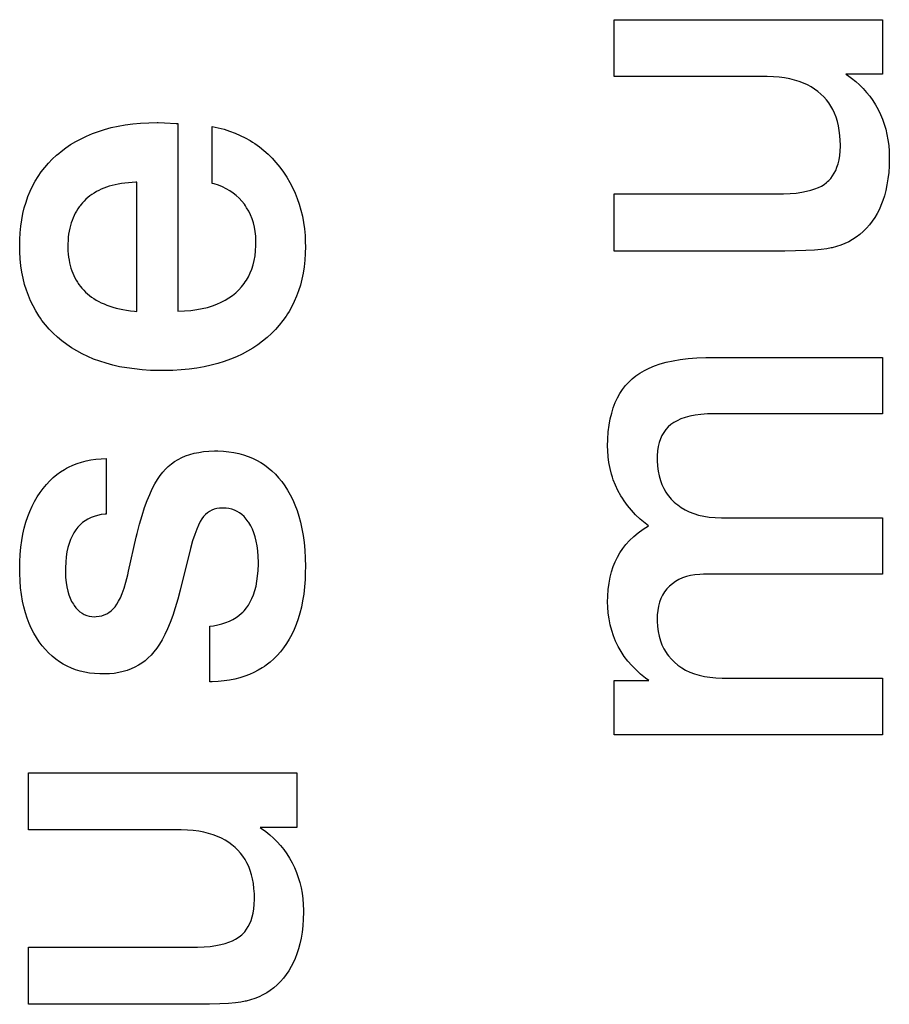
# Paper-space layout '170608_CRESCAD_1' of a CAD drawing. Header units: inches. Extents: x 0 to 17, y 0 to 11.
# Tile 91 of 139: x 15.0352 to 15.1301, y 6.4408 to 6.5482. Entities that reach past the tile are written whole.
import ezdxf

# ---------------------------------------------------------------- set-up
doc = ezdxf.new("R2010")
doc.units = ezdxf.units.IN
doc.header["$LTSCALE"] = 0.935
doc.header["$MEASUREMENT"] = 0
doc.linetypes.add('HIDDEN', pattern=[0.2, 0.1, -0.1])
doc.layers.add('DEFAULT_2', color=7, linetype='HIDDEN')

psp = doc.layouts.new('170608_CRESCAD_1')

# ---------------------------------------------------------------- linework, layer by layer
at = {"layer": 'DEFAULT_2', "color": 7, "linetype": 'CONTINUOUS'}
for p, q in [((15.10011, 6.54204), (15.10011, 6.54824)), ((15.10011, 6.54824), (15.12938, 6.54824)), ((15.12938, 6.54824), (15.12938, 6.54228)), ((15.11654, 6.54204), (15.10011, 6.54204)), ((15.11678, 6.54204), (15.11654, 6.54204)), ((15.11746, 6.54201), (15.11678, 6.54204)), ((15.11809, 6.54196), (15.11746, 6.54201)), ((15.11869, 6.54188), (15.11809, 6.54196)), ((15.11925, 6.54177), (15.11869, 6.54188)), ((15.11977, 6.54164), (15.11925, 6.54177)), ((15.12027, 6.54149), (15.11977, 6.54164)), ((15.12538, 6.54228), (15.12553, 6.54219)), ((15.12938, 6.54228), (15.12538, 6.54228)), ((15.12553, 6.54219), (15.126, 6.54185)), ((15.126, 6.54185), (15.12644, 6.5415)), ((15.12073, 6.54132), (15.12027, 6.54149)), ((15.12117, 6.54112), (15.12073, 6.54132)), ((15.12157, 6.5409), (15.12117, 6.54112)), ((15.12195, 6.54066), (15.12157, 6.5409)), ((15.12231, 6.5404), (15.12195, 6.54066)), ((15.12644, 6.5415), (15.12686, 6.54112)), ((15.12686, 6.54112), (15.12725, 6.54073)), ((15.12725, 6.54073), (15.12762, 6.54031)), ((15.12265, 6.54012), (15.12231, 6.5404)), ((15.12295, 6.53982), (15.12265, 6.54012)), ((15.12324, 6.5395), (15.12295, 6.53982)), ((15.1235, 6.53916), (15.12324, 6.5395)), ((15.12762, 6.54031), (15.12797, 6.53988)), ((15.12797, 6.53988), (15.1283, 6.53942)), ((15.12374, 6.53881), (15.1235, 6.53916)), ((15.12395, 6.53843), (15.12374, 6.53881)), ((15.12414, 6.53803), (15.12395, 6.53843)), ((15.1283, 6.53942), (15.1286, 6.53894)), ((15.1286, 6.53894), (15.12888, 6.53844)), ((15.12888, 6.53844), (15.12913, 6.53791)), ((15.1243, 6.5376), (15.12414, 6.53803)), ((15.12444, 6.53715), (15.1243, 6.5376)), ((15.12913, 6.53791), (15.12935, 6.53738)), ((15.12935, 6.53738), (15.12955, 6.53683)), ((15.04383, 6.53605), (15.04451, 6.53627)), ((15.04451, 6.53627), (15.04523, 6.53646)), ((15.04523, 6.53646), (15.04598, 6.53662)), ((15.04598, 6.53662), (15.04676, 6.53676)), ((15.04676, 6.53676), (15.04757, 6.53687)), ((15.04757, 6.53687), (15.04843, 6.53695)), ((15.04843, 6.53695), (15.04932, 6.537)), ((15.04932, 6.537), (15.05025, 6.53702)), ((15.05025, 6.53702), (15.05035, 6.53702)), ((15.05035, 6.53702), (15.05105, 6.537)), ((15.05105, 6.537), (15.05231, 6.53693)), ((15.05231, 6.53693), (15.05232, 6.53693)), ((15.05232, 6.53693), (15.05236, 6.53693)), ((15.05236, 6.53693), (15.05251, 6.53691)), ((15.05251, 6.53691), (15.05251, 6.51644)), ((15.05624, 6.53038), (15.05624, 6.53658)), ((15.05624, 6.53658), (15.0569, 6.53644)), ((15.0569, 6.53644), (15.05753, 6.53628)), ((15.05753, 6.53628), (15.05814, 6.53609)), ((15.12456, 6.53667), (15.12444, 6.53715)), ((15.12465, 6.53616), (15.12456, 6.53667)), ((15.12955, 6.53683), (15.12972, 6.53628)), ((15.12972, 6.53628), (15.12985, 6.53571)), ((15.04135, 6.53495), (15.04193, 6.53526)), ((15.04193, 6.53526), (15.04254, 6.53555)), ((15.04254, 6.53555), (15.04317, 6.53581)), ((15.04317, 6.53581), (15.04383, 6.53605)), ((15.05814, 6.53609), (15.05873, 6.53587)), ((15.05873, 6.53587), (15.0593, 6.53562)), ((15.0593, 6.53562), (15.05985, 6.53535)), ((15.05985, 6.53535), (15.06038, 6.53505)), ((15.12472, 6.53562), (15.12465, 6.53616)), ((15.12476, 6.53505), (15.12472, 6.53562)), ((15.12985, 6.53571), (15.12996, 6.53512)), ((15.03976, 6.53386), (15.04027, 6.53425)), ((15.04027, 6.53425), (15.0408, 6.53461)), ((15.0408, 6.53461), (15.04135, 6.53495)), ((15.06038, 6.53505), (15.06064, 6.53489)), ((15.06064, 6.53489), (15.06089, 6.53472)), ((15.06089, 6.53472), (15.06139, 6.53436)), ((15.06139, 6.53436), (15.06187, 6.53398)), ((15.12474, 6.53391), (15.12477, 6.53445)), ((15.12477, 6.53458), (15.12476, 6.53505)), ((15.12477, 6.53445), (15.12477, 6.53458)), ((15.12996, 6.53512), (15.13004, 6.53452)), ((15.13004, 6.53452), (15.13009, 6.53391)), ((15.03837, 6.53258), (15.0388, 6.53302)), ((15.0388, 6.53302), (15.03927, 6.53345)), ((15.03927, 6.53345), (15.03951, 6.53366)), ((15.03951, 6.53366), (15.03976, 6.53386)), ((15.06187, 6.53398), (15.06233, 6.53356)), ((15.06233, 6.53356), (15.06277, 6.53312)), ((15.06277, 6.53312), (15.0632, 6.53265)), ((15.12462, 6.53295), (15.1247, 6.53341)), ((15.1247, 6.53341), (15.12474, 6.53391)), ((15.13009, 6.53391), (15.13011, 6.53328)), ((15.13011, 6.53304), (15.13009, 6.53228)), ((15.13011, 6.53328), (15.13011, 6.53304)), ((15.0376, 6.53163), (15.03797, 6.53211)), ((15.03797, 6.53211), (15.03837, 6.53258)), ((15.0632, 6.53265), (15.06361, 6.53214)), ((15.06361, 6.53214), (15.06401, 6.5316)), ((15.12426, 6.5318), (15.1244, 6.53215)), ((15.1244, 6.53215), (15.12452, 6.53253)), ((15.12452, 6.53253), (15.12462, 6.53295)), ((15.13009, 6.53228), (15.13004, 6.53156)), ((15.03693, 6.53062), (15.03725, 6.53113)), ((15.03725, 6.53113), (15.0376, 6.53163)), ((15.06401, 6.5316), (15.06437, 6.53106)), ((15.06437, 6.53106), (15.0647, 6.53049)), ((15.1235, 6.53068), (15.12372, 6.53093)), ((15.12372, 6.53093), (15.12392, 6.53119)), ((15.12392, 6.53119), (15.1241, 6.53148)), ((15.1241, 6.53148), (15.12426, 6.5318)), ((15.12996, 6.53088), (15.12985, 6.53023)), ((15.13004, 6.53156), (15.12996, 6.53088)), ((15.03637, 6.52953), (15.03664, 6.53008)), ((15.03664, 6.53008), (15.03693, 6.53062)), ((15.04441, 6.52986), (15.04413, 6.52975)), ((15.0447, 6.52997), (15.04441, 6.52986)), ((15.045, 6.53007), (15.0447, 6.52997)), ((15.04532, 6.53016), (15.045, 6.53007)), ((15.04564, 6.53024), (15.04532, 6.53016)), ((15.04598, 6.53031), (15.04564, 6.53024)), ((15.04634, 6.53037), (15.04598, 6.53031)), ((15.04671, 6.53042), (15.04634, 6.53037)), ((15.0471, 6.53046), (15.04671, 6.53042)), ((15.0475, 6.53048), (15.0471, 6.53046)), ((15.04792, 6.5305), (15.0475, 6.53048)), ((15.04801, 6.5305), (15.04792, 6.5305)), ((15.04801, 6.51641), (15.04801, 6.5305)), ((15.05646, 6.53032), (15.05624, 6.53038)), ((15.05692, 6.53017), (15.05646, 6.53032)), ((15.05736, 6.53), (15.05692, 6.53017)), ((15.05777, 6.5298), (15.05736, 6.53)), ((15.05816, 6.52958), (15.05777, 6.5298)), ((15.0647, 6.53049), (15.065, 6.52992)), ((15.065, 6.52992), (15.06528, 6.52933)), ((15.12199, 6.52977), (15.12237, 6.52993)), ((15.12237, 6.52993), (15.1227, 6.53009)), ((15.1227, 6.53009), (15.123, 6.53027)), ((15.123, 6.53027), (15.12326, 6.53047)), ((15.12326, 6.53047), (15.12338, 6.53057)), ((15.12338, 6.53057), (15.1235, 6.53068)), ((15.12985, 6.53023), (15.12973, 6.52962)), ((15.03593, 6.52835), (15.03614, 6.52895)), ((15.03614, 6.52895), (15.03637, 6.52953)), ((15.04268, 6.52884), (15.04247, 6.52865)), ((15.0429, 6.52901), (15.04268, 6.52884)), ((15.04312, 6.52918), (15.0429, 6.52901)), ((15.04336, 6.52933), (15.04312, 6.52918)), ((15.04361, 6.52948), (15.04336, 6.52933)), ((15.04386, 6.52962), (15.04361, 6.52948)), ((15.04413, 6.52975), (15.04386, 6.52962)), ((15.05852, 6.52933), (15.05816, 6.52958)), ((15.05886, 6.52906), (15.05852, 6.52933)), ((15.05918, 6.52877), (15.05886, 6.52906)), ((15.05948, 6.52845), (15.05918, 6.52877)), ((15.06528, 6.52933), (15.06552, 6.52872)), ((15.10011, 6.523), (15.10011, 6.52923)), ((15.10011, 6.52923), (15.11799, 6.52923)), ((15.11799, 6.52923), (15.11855, 6.52924)), ((15.11855, 6.52924), (15.11929, 6.52927)), ((15.11929, 6.52927), (15.11995, 6.52933)), ((15.11995, 6.52933), (15.12055, 6.52941)), ((15.12055, 6.52941), (15.12109, 6.52952)), ((15.12109, 6.52952), (15.12156, 6.52964)), ((15.12156, 6.52964), (15.12199, 6.52977)), ((15.12957, 6.52904), (15.1294, 6.5285)), ((15.12973, 6.52962), (15.12957, 6.52904)), ((15.03559, 6.52709), (15.03574, 6.52773)), ((15.03574, 6.52773), (15.03593, 6.52835)), ((15.04174, 6.52783), (15.04158, 6.5276)), ((15.04182, 6.52794), (15.04174, 6.52783)), ((15.0419, 6.52805), (15.04182, 6.52794)), ((15.04208, 6.52825), (15.0419, 6.52805)), ((15.04227, 6.52846), (15.04208, 6.52825)), ((15.04247, 6.52865), (15.04227, 6.52846)), ((15.05975, 6.5281), (15.05948, 6.52845)), ((15.05988, 6.52792), (15.05975, 6.5281)), ((15.06, 6.52773), (15.05988, 6.52792)), ((15.06023, 6.52735), (15.06, 6.52773)), ((15.06552, 6.52872), (15.06574, 6.5281)), ((15.06574, 6.5281), (15.06592, 6.52746)), ((15.1292, 6.52798), (15.12902, 6.52758)), ((15.1294, 6.5285), (15.1292, 6.52798)), ((15.03546, 6.52642), (15.03559, 6.52709)), ((15.04106, 6.52662), (15.04095, 6.52635)), ((15.04117, 6.52688), (15.04106, 6.52662)), ((15.0413, 6.52713), (15.04117, 6.52688)), ((15.04143, 6.52737), (15.0413, 6.52713)), ((15.04158, 6.5276), (15.04143, 6.52737)), ((15.06042, 6.52695), (15.06023, 6.52735)), ((15.06059, 6.52652), (15.06042, 6.52695)), ((15.06592, 6.52746), (15.06608, 6.5268)), ((15.06608, 6.5268), (15.0662, 6.52612)), ((15.12852, 6.52667), (15.12823, 6.52625)), ((15.12878, 6.52711), (15.12852, 6.52667)), ((15.12902, 6.52758), (15.12878, 6.52711)), ((15.03529, 6.525), (15.03536, 6.52572)), ((15.03536, 6.52572), (15.03546, 6.52642)), ((15.04077, 6.52578), (15.0407, 6.52548)), ((15.04086, 6.52607), (15.04077, 6.52578)), ((15.04095, 6.52635), (15.04086, 6.52607)), ((15.06073, 6.52608), (15.06059, 6.52652)), ((15.06084, 6.52561), (15.06073, 6.52608)), ((15.06093, 6.52512), (15.06084, 6.52561)), ((15.0662, 6.52612), (15.0663, 6.52542)), ((15.12793, 6.52585), (15.12761, 6.52548)), ((15.12823, 6.52625), (15.12793, 6.52585)), ((15.03525, 6.52425), (15.03529, 6.525)), ((15.04054, 6.52451), (15.04052, 6.52416)), ((15.04058, 6.52484), (15.04054, 6.52451)), ((15.04064, 6.52517), (15.04058, 6.52484)), ((15.0407, 6.52548), (15.04064, 6.52517)), ((15.06099, 6.52461), (15.06093, 6.52512)), ((15.06101, 6.52406), (15.06099, 6.52461)), ((15.0663, 6.52542), (15.06637, 6.5247)), ((15.06637, 6.5247), (15.0664, 6.52396)), ((15.1265, 6.5245), (15.12611, 6.52425)), ((15.12689, 6.52481), (15.1265, 6.5245)), ((15.12726, 6.52513), (15.12689, 6.52481)), ((15.12761, 6.52548), (15.12726, 6.52513)), ((15.03524, 6.52367), (15.03525, 6.52425)), ((15.03526, 6.5229), (15.03524, 6.52367)), ((15.04052, 6.52416), (15.0405, 6.5238)), ((15.0405, 6.5238), (15.0405, 6.52351)), ((15.0405, 6.52351), (15.0405, 6.52336)), ((15.0405, 6.52336), (15.04051, 6.52301)), ((15.06098, 6.52302), (15.06101, 6.52359)), ((15.06101, 6.52389), (15.06101, 6.52406)), ((15.06101, 6.52359), (15.06101, 6.52389)), ((15.06641, 6.5235), (15.06639, 6.52273)), ((15.0664, 6.52396), (15.06641, 6.52351)), ((15.06641, 6.52351), (15.06641, 6.5235)), ((15.12386, 6.52337), (15.12378, 6.52335)), ((15.12435, 6.52349), (15.12386, 6.52337)), ((15.12482, 6.52364), (15.12435, 6.52349)), ((15.12527, 6.52382), (15.12482, 6.52364)), ((15.1257, 6.52402), (15.12527, 6.52382)), ((15.12611, 6.52425), (15.1257, 6.52402)), ((15.0353, 6.52214), (15.03526, 6.5229)), ((15.04051, 6.52301), (15.04053, 6.52267)), ((15.04053, 6.52267), (15.04057, 6.52234)), ((15.04057, 6.52234), (15.04062, 6.52202)), ((15.06083, 6.52198), (15.06092, 6.52248)), ((15.06092, 6.52248), (15.06098, 6.52302)), ((15.06639, 6.52273), (15.06634, 6.52199)), ((15.11872, 6.523), (15.10011, 6.523)), ((15.11986, 6.52301), (15.11872, 6.523)), ((15.121, 6.52305), (15.11986, 6.52301)), ((15.12193, 6.5231), (15.121, 6.52305)), ((15.12269, 6.52317), (15.12193, 6.5231)), ((15.1233, 6.52326), (15.12269, 6.52317)), ((15.12378, 6.52335), (15.1233, 6.52326)), ((15.03538, 6.5214), (15.0353, 6.52214)), ((15.03549, 6.5207), (15.03538, 6.5214)), ((15.04062, 6.52202), (15.04067, 6.52171)), ((15.04067, 6.52171), (15.04074, 6.52141)), ((15.04074, 6.52141), (15.04083, 6.52113)), ((15.06056, 6.52104), (15.06071, 6.5215)), ((15.06071, 6.5215), (15.06083, 6.52198)), ((15.06627, 6.52127), (15.06616, 6.52058)), ((15.06634, 6.52199), (15.06627, 6.52127)), ((15.03562, 6.52003), (15.03549, 6.5207)), ((15.04083, 6.52113), (15.04092, 6.52085)), ((15.04092, 6.52085), (15.04102, 6.52058)), ((15.04102, 6.52058), (15.04113, 6.52032)), ((15.04113, 6.52032), (15.04126, 6.52007)), ((15.05997, 6.51981), (15.0602, 6.5202)), ((15.0602, 6.5202), (15.06039, 6.52061)), ((15.06039, 6.52061), (15.06056, 6.52104)), ((15.06616, 6.52058), (15.06602, 6.51992)), ((15.03578, 6.51937), (15.03562, 6.52003)), ((15.03597, 6.51875), (15.03578, 6.51937)), ((15.04126, 6.52007), (15.04139, 6.51983)), ((15.04139, 6.51983), (15.04153, 6.5196)), ((15.04153, 6.5196), (15.04161, 6.51948)), ((15.04161, 6.51948), (15.04169, 6.51937)), ((15.04169, 6.51937), (15.04186, 6.51915)), ((15.04186, 6.51915), (15.04203, 6.51894)), ((15.05914, 6.51876), (15.05945, 6.5191)), ((15.05945, 6.5191), (15.05972, 6.51945)), ((15.05972, 6.51945), (15.05985, 6.51963)), ((15.05985, 6.51963), (15.05997, 6.51981)), ((15.06586, 6.51928), (15.06567, 6.51867)), ((15.06602, 6.51992), (15.06586, 6.51928)), ((15.03619, 6.51815), (15.03597, 6.51875)), ((15.03643, 6.51757), (15.03619, 6.51815)), ((15.04203, 6.51894), (15.04222, 6.51873)), ((15.04222, 6.51873), (15.04242, 6.51853)), ((15.04242, 6.51853), (15.04264, 6.51834)), ((15.04264, 6.51834), (15.04286, 6.51816)), ((15.04286, 6.51816), (15.04309, 6.51798)), ((15.05807, 6.51789), (15.05845, 6.51816)), ((15.05845, 6.51816), (15.05881, 6.51845)), ((15.05881, 6.51845), (15.05914, 6.51876)), ((15.06545, 6.51808), (15.0652, 6.5175)), ((15.06567, 6.51867), (15.06545, 6.51808)), ((15.0367, 6.51701), (15.03643, 6.51757)), ((15.037, 6.51647), (15.0367, 6.51701)), ((15.04309, 6.51798), (15.04334, 6.51782)), ((15.04334, 6.51782), (15.04359, 6.51766)), ((15.04359, 6.51766), (15.04386, 6.51751)), ((15.04386, 6.51751), (15.04414, 6.51737)), ((15.04414, 6.51737), (15.04444, 6.51723)), ((15.04444, 6.51723), (15.04474, 6.51711)), ((15.04474, 6.51711), (15.04506, 6.51699)), ((15.04506, 6.51699), (15.0454, 6.51688)), ((15.05573, 6.51686), (15.05626, 6.51702)), ((15.05626, 6.51702), (15.05676, 6.5172)), ((15.05676, 6.5172), (15.05723, 6.51741)), ((15.05723, 6.51741), (15.05766, 6.51764)), ((15.05766, 6.51764), (15.05807, 6.51789)), ((15.06493, 6.51695), (15.06463, 6.51642)), ((15.0652, 6.5175), (15.06493, 6.51695)), ((15.03732, 6.51595), (15.037, 6.51647)), ((15.0375, 6.51569), (15.03732, 6.51595)), ((15.0454, 6.51688), (15.04575, 6.51678)), ((15.04575, 6.51678), (15.04612, 6.51669)), ((15.04612, 6.51669), (15.0465, 6.51661)), ((15.0465, 6.51661), (15.0469, 6.51654)), ((15.0469, 6.51654), (15.04732, 6.51648)), ((15.04732, 6.51648), (15.04776, 6.51643)), ((15.04776, 6.51643), (15.04801, 6.51641)), ((15.05251, 6.51644), (15.05321, 6.51647)), ((15.05321, 6.51647), (15.0539, 6.51652)), ((15.0539, 6.51652), (15.05455, 6.51661)), ((15.05455, 6.51661), (15.05516, 6.51672)), ((15.05516, 6.51672), (15.05573, 6.51686)), ((15.0643, 6.5159), (15.06395, 6.51541)), ((15.06447, 6.51616), (15.0643, 6.5159)), ((15.06463, 6.51642), (15.06447, 6.51616)), ((15.03767, 6.51544), (15.0375, 6.51569)), ((15.03805, 6.51496), (15.03767, 6.51544)), ((15.03846, 6.51449), (15.03805, 6.51496)), ((15.06356, 6.51493), (15.06315, 6.51446)), ((15.06395, 6.51541), (15.06356, 6.51493)), ((15.03889, 6.51405), (15.03846, 6.51449)), ((15.03936, 6.51362), (15.03889, 6.51405)), ((15.06271, 6.51402), (15.06224, 6.51359)), ((15.06315, 6.51446), (15.06271, 6.51402)), ((15.03985, 6.5132), (15.03936, 6.51362)), ((15.04037, 6.51281), (15.03985, 6.5132)), ((15.04091, 6.51244), (15.04037, 6.51281)), ((15.06121, 6.51279), (15.06066, 6.51242)), ((15.06173, 6.51317), (15.06121, 6.51279)), ((15.06224, 6.51359), (15.06173, 6.51317)), ((15.04147, 6.5121), (15.04091, 6.51244)), ((15.04206, 6.51178), (15.04147, 6.5121)), ((15.04267, 6.51149), (15.04206, 6.51178)), ((15.0595, 6.51177), (15.05888, 6.51148)), ((15.06009, 6.51208), (15.0595, 6.51177)), ((15.06066, 6.51242), (15.06009, 6.51208)), ((15.0433, 6.51122), (15.04267, 6.51149)), ((15.04397, 6.51098), (15.0433, 6.51122)), ((15.04466, 6.51076), (15.04397, 6.51098)), ((15.04539, 6.51056), (15.04466, 6.51076)), ((15.04614, 6.51039), (15.04539, 6.51056)), ((15.05612, 6.51055), (15.05535, 6.51039)), ((15.05685, 6.51075), (15.05612, 6.51055)), ((15.05756, 6.51097), (15.05685, 6.51075)), ((15.05823, 6.51121), (15.05756, 6.51097)), ((15.05888, 6.51148), (15.05823, 6.51121)), ((15.10391, 6.51023), (15.10448, 6.51047)), ((15.10448, 6.51047), (15.10511, 6.51069)), ((15.10511, 6.51069), (15.10578, 6.51088)), ((15.10578, 6.51088), (15.10652, 6.51104)), ((15.10652, 6.51104), (15.10731, 6.51118)), ((15.10731, 6.51118), (15.10817, 6.51128)), ((15.10817, 6.51128), (15.1091, 6.51135)), ((15.1091, 6.51135), (15.1101, 6.51139)), ((15.1101, 6.51139), (15.11056, 6.51139)), ((15.11056, 6.51139), (15.12938, 6.51139)), ((15.12938, 6.51139), (15.12938, 6.50525)), ((15.04693, 6.51025), (15.04614, 6.51039)), ((15.04775, 6.51014), (15.04693, 6.51025)), ((15.04861, 6.51005), (15.04775, 6.51014)), ((15.0495, 6.50999), (15.04861, 6.51005)), ((15.05044, 6.50997), (15.0495, 6.50999)), ((15.05073, 6.50997), (15.05044, 6.50997)), ((15.05098, 6.50997), (15.05073, 6.50997)), ((15.05193, 6.50999), (15.05098, 6.50997)), ((15.05284, 6.51005), (15.05193, 6.50999)), ((15.05372, 6.51013), (15.05284, 6.51005)), ((15.05455, 6.51024), (15.05372, 6.51013)), ((15.05535, 6.51039), (15.05455, 6.51024)), ((15.10246, 6.50938), (15.1029, 6.50969)), ((15.1029, 6.50969), (15.10339, 6.50997)), ((15.10339, 6.50997), (15.10391, 6.51023)), ((15.10133, 6.50832), (15.10168, 6.5087)), ((15.10168, 6.5087), (15.10187, 6.50888)), ((15.10187, 6.50888), (15.10206, 6.50905)), ((15.10206, 6.50905), (15.10246, 6.50938)), ((15.10045, 6.50698), (15.10072, 6.50746)), ((15.10072, 6.50746), (15.10101, 6.5079)), ((15.10101, 6.5079), (15.10133, 6.50832)), ((15.1, 6.50591), (15.10021, 6.50647)), ((15.10021, 6.50647), (15.10045, 6.50698)), ((15.09966, 6.50469), (15.09982, 6.50532)), ((15.09982, 6.50532), (15.1, 6.50591)), ((15.10892, 6.5051), (15.10834, 6.50499)), ((15.10956, 6.50518), (15.10892, 6.5051)), ((15.11028, 6.50523), (15.10956, 6.50518)), ((15.11099, 6.50525), (15.11028, 6.50523)), ((15.12938, 6.50525), (15.11099, 6.50525)), ((15.09954, 6.50401), (15.09966, 6.50469)), ((15.10627, 6.50407), (15.10598, 6.50381)), ((15.10659, 6.5043), (15.10627, 6.50407)), ((15.10696, 6.5045), (15.10659, 6.5043)), ((15.10736, 6.50469), (15.10696, 6.5045)), ((15.10782, 6.50485), (15.10736, 6.50469)), ((15.10834, 6.50499), (15.10782, 6.50485)), ((15.0994, 6.50249), (15.09945, 6.50327)), ((15.09945, 6.50327), (15.09954, 6.50401)), ((15.1055, 6.50322), (15.1053, 6.50289)), ((15.10573, 6.50353), (15.1055, 6.50322)), ((15.10598, 6.50381), (15.10573, 6.50353)), ((15.09938, 6.50171), (15.0994, 6.50249)), ((15.105, 6.50212), (15.1049, 6.50168)), ((15.10514, 6.50252), (15.105, 6.50212)), ((15.1053, 6.50289), (15.10514, 6.50252)), ((15.05334, 6.50065), (15.05379, 6.50081)), ((15.05379, 6.50081), (15.05427, 6.50094)), ((15.05427, 6.50094), (15.05477, 6.50104)), ((15.05477, 6.50104), (15.05531, 6.50112)), ((15.05531, 6.50112), (15.05588, 6.50118)), ((15.05588, 6.50118), (15.05648, 6.5012)), ((15.05648, 6.5012), (15.05662, 6.5012)), ((15.05662, 6.5012), (15.05684, 6.5012)), ((15.05684, 6.5012), (15.05746, 6.50117)), ((15.05746, 6.50117), (15.05804, 6.50111)), ((15.05804, 6.50111), (15.05861, 6.50103)), ((15.05861, 6.50103), (15.05914, 6.50091)), ((15.05914, 6.50091), (15.05966, 6.50077)), ((15.09939, 6.50125), (15.09938, 6.50171)), ((15.09943, 6.50057), (15.09939, 6.50125)), ((15.10482, 6.5012), (15.10478, 6.50067)), ((15.1049, 6.50168), (15.10482, 6.5012)), ((15.04103, 6.49964), (15.0415, 6.49983)), ((15.0415, 6.49983), (15.04198, 6.49999)), ((15.04198, 6.49999), (15.04249, 6.50012)), ((15.04249, 6.50012), (15.04301, 6.50022)), ((15.04301, 6.50022), (15.04356, 6.5003)), ((15.04356, 6.5003), (15.04412, 6.50034)), ((15.04412, 6.50034), (15.04467, 6.50036)), ((15.04467, 6.50036), (15.04467, 6.49432)), ((15.05145, 6.49951), (15.05179, 6.49979)), ((15.05179, 6.49979), (15.05214, 6.50004)), ((15.05214, 6.50004), (15.05252, 6.50027)), ((15.05252, 6.50027), (15.05292, 6.50047)), ((15.05292, 6.50047), (15.05334, 6.50065)), ((15.05966, 6.50077), (15.06016, 6.50061)), ((15.06016, 6.50061), (15.06063, 6.50041)), ((15.06063, 6.50041), (15.06109, 6.50019)), ((15.06109, 6.50019), (15.06153, 6.49994)), ((15.06153, 6.49994), (15.06195, 6.49967)), ((15.09952, 6.49992), (15.09943, 6.50057)), ((15.09964, 6.49928), (15.09952, 6.49992)), ((15.10478, 6.50067), (15.10478, 6.50037)), ((15.10478, 6.50037), (15.10478, 6.50014)), ((15.10478, 6.50014), (15.10481, 6.49955)), ((15.0393, 6.49862), (15.03971, 6.49892)), ((15.03971, 6.49892), (15.04014, 6.49919)), ((15.04014, 6.49919), (15.04035, 6.49931)), ((15.04035, 6.49931), (15.04057, 6.49943)), ((15.04057, 6.49943), (15.04103, 6.49964)), ((15.05057, 6.49852), (15.05085, 6.49889)), ((15.05085, 6.49889), (15.05114, 6.49921)), ((15.05114, 6.49921), (15.05145, 6.49951)), ((15.06195, 6.49967), (15.06236, 6.49936)), ((15.06236, 6.49936), (15.06275, 6.49903)), ((15.06275, 6.49903), (15.06313, 6.49867)), ((15.06313, 6.49867), (15.06349, 6.49828)), ((15.0998, 6.49865), (15.09964, 6.49928)), ((15.10481, 6.49955), (15.10488, 6.49899)), ((15.10488, 6.49899), (15.10499, 6.49847)), ((15.03816, 6.49753), (15.03853, 6.49793)), ((15.03853, 6.49793), (15.03891, 6.49829)), ((15.03891, 6.49829), (15.0393, 6.49862)), ((15.04971, 6.49707), (15.05, 6.49762)), ((15.05, 6.49762), (15.05028, 6.4981)), ((15.05028, 6.4981), (15.05057, 6.49852)), ((15.06349, 6.49828), (15.06384, 6.49786)), ((15.06384, 6.49786), (15.06417, 6.4974)), ((15.0999, 6.49835), (15.0998, 6.49865)), ((15.1, 6.49804), (15.0999, 6.49835)), ((15.10024, 6.49745), (15.1, 6.49804)), ((15.10499, 6.49847), (15.10513, 6.49798)), ((15.10513, 6.49798), (15.1053, 6.49753)), ((15.03715, 6.49618), (15.03747, 6.49665)), ((15.03747, 6.49665), (15.0378, 6.49711)), ((15.0378, 6.49711), (15.03816, 6.49753)), ((15.04943, 6.49646), (15.04971, 6.49707)), ((15.06417, 6.4974), (15.06447, 6.49692)), ((15.06447, 6.49692), (15.06476, 6.49641)), ((15.10051, 6.49687), (15.10024, 6.49745)), ((15.10082, 6.4963), (15.10051, 6.49687)), ((15.1053, 6.49753), (15.1055, 6.4971)), ((15.1055, 6.4971), (15.10574, 6.49669)), ((15.10574, 6.49669), (15.10587, 6.4965)), ((15.03659, 6.49516), (15.03686, 6.49568)), ((15.03686, 6.49568), (15.03715, 6.49618)), ((15.04887, 6.49502), (15.04915, 6.49578)), ((15.04915, 6.49578), (15.04943, 6.49646)), ((15.06476, 6.49641), (15.06503, 6.49588)), ((15.06503, 6.49588), (15.06527, 6.49531)), ((15.10099, 6.49603), (15.10082, 6.4963)), ((15.10117, 6.49576), (15.10099, 6.49603)), ((15.10155, 6.49523), (15.10117, 6.49576)), ((15.10587, 6.4965), (15.10601, 6.49631)), ((15.10601, 6.49631), (15.10631, 6.49595)), ((15.10631, 6.49595), (15.10665, 6.49562)), ((15.10665, 6.49562), (15.10683, 6.49546)), ((15.10683, 6.49546), (15.10702, 6.49531)), ((15.03612, 6.49403), (15.03634, 6.49461)), ((15.03634, 6.49461), (15.03659, 6.49516)), ((15.04859, 6.49417), (15.04887, 6.49502)), ((15.05572, 6.49444), (15.0555, 6.49425)), ((15.05595, 6.4946), (15.05572, 6.49444)), ((15.0562, 6.49473), (15.05595, 6.4946)), ((15.05646, 6.49483), (15.0562, 6.49473)), ((15.05675, 6.49491), (15.05646, 6.49483)), ((15.05705, 6.49496), (15.05675, 6.49491)), ((15.05737, 6.49497), (15.05705, 6.49496)), ((15.0574, 6.49497), (15.05737, 6.49497)), ((15.05775, 6.49496), (15.0574, 6.49497)), ((15.05807, 6.49491), (15.05775, 6.49496)), ((15.05838, 6.49484), (15.05807, 6.49491)), ((15.05868, 6.49473), (15.05838, 6.49484)), ((15.05882, 6.49467), (15.05868, 6.49473)), ((15.05896, 6.4946), (15.05882, 6.49467)), ((15.05922, 6.49444), (15.05896, 6.4946)), ((15.05948, 6.49425), (15.05922, 6.49444)), ((15.06527, 6.49531), (15.0655, 6.49471)), ((15.0655, 6.49471), (15.0657, 6.49408)), ((15.10197, 6.49473), (15.10155, 6.49523)), ((15.10243, 6.49424), (15.10197, 6.49473)), ((15.10702, 6.49531), (15.10741, 6.49503)), ((15.10741, 6.49503), (15.10784, 6.49478)), ((15.10784, 6.49478), (15.10829, 6.49456)), ((15.10829, 6.49456), (15.10878, 6.49437)), ((15.10878, 6.49437), (15.1093, 6.49421)), ((15.03574, 6.49279), (15.03592, 6.49343)), ((15.03592, 6.49343), (15.03612, 6.49403)), ((15.04211, 6.49338), (15.04184, 6.49314)), ((15.04239, 6.49359), (15.04211, 6.49338)), ((15.04269, 6.49377), (15.04239, 6.49359)), ((15.04302, 6.49393), (15.04269, 6.49377)), ((15.04336, 6.49406), (15.04302, 6.49393)), ((15.04373, 6.49417), (15.04336, 6.49406)), ((15.04413, 6.49426), (15.04373, 6.49417)), ((15.04456, 6.49431), (15.04413, 6.49426)), ((15.04467, 6.49432), (15.04456, 6.49431)), ((15.04832, 6.49322), (15.04859, 6.49417)), ((15.05494, 6.4935), (15.05475, 6.49312)), ((15.05512, 6.4938), (15.05494, 6.4935)), ((15.0553, 6.49404), (15.05512, 6.4938)), ((15.0555, 6.49425), (15.0553, 6.49404)), ((15.05972, 6.49403), (15.05948, 6.49425)), ((15.05996, 6.49377), (15.05972, 6.49403)), ((15.06018, 6.49347), (15.05996, 6.49377)), ((15.06024, 6.49339), (15.06018, 6.49347)), ((15.06044, 6.49304), (15.06024, 6.49339)), ((15.0657, 6.49408), (15.06588, 6.49342)), ((15.06588, 6.49342), (15.06603, 6.49272)), ((15.10293, 6.49376), (15.10243, 6.49424)), ((15.10347, 6.49331), (15.10293, 6.49376)), ((15.10383, 6.49304), (15.10347, 6.49331)), ((15.1093, 6.49421), (15.10986, 6.49408)), ((15.10986, 6.49408), (15.11047, 6.49399)), ((15.11047, 6.49399), (15.11111, 6.49393)), ((15.11111, 6.49393), (15.11181, 6.49391)), ((15.11181, 6.49391), (15.12938, 6.49391)), ((15.12938, 6.49391), (15.12938, 6.48774)), ((15.03559, 6.49212), (15.03574, 6.49279)), ((15.04116, 6.49227), (15.04097, 6.49192)), ((15.04137, 6.49259), (15.04116, 6.49227)), ((15.0416, 6.49288), (15.04137, 6.49259)), ((15.04184, 6.49314), (15.0416, 6.49288)), ((15.04805, 6.49218), (15.04832, 6.49322)), ((15.05455, 6.49265), (15.05433, 6.49208)), ((15.05475, 6.49312), (15.05455, 6.49265)), ((15.06063, 6.49267), (15.06044, 6.49304)), ((15.06079, 6.49226), (15.06063, 6.49267)), ((15.06093, 6.49182), (15.06079, 6.49226)), ((15.06603, 6.49272), (15.06616, 6.49198)), ((15.10223, 6.49185), (15.10272, 6.49226)), ((15.10272, 6.49226), (15.10327, 6.49267)), ((15.10327, 6.49267), (15.10383, 6.49304)), ((15.03537, 6.49069), (15.03547, 6.49142)), ((15.03547, 6.49142), (15.03559, 6.49212)), ((15.04079, 6.49153), (15.04064, 6.49112)), ((15.04097, 6.49192), (15.04079, 6.49153)), ((15.04712, 6.48807), (15.04796, 6.4918)), ((15.04796, 6.4918), (15.04805, 6.49218)), ((15.05411, 6.49138), (15.05389, 6.49055)), ((15.05433, 6.49208), (15.05411, 6.49138)), ((15.06105, 6.49135), (15.06093, 6.49182)), ((15.06115, 6.49084), (15.06105, 6.49135)), ((15.06616, 6.49198), (15.06626, 6.49121)), ((15.06626, 6.49121), (15.06634, 6.49039)), ((15.10138, 6.49099), (15.10178, 6.49142)), ((15.10178, 6.49142), (15.10223, 6.49185)), ((15.0353, 6.48992), (15.03537, 6.49069)), ((15.0404, 6.49018), (15.04032, 6.48965)), ((15.04051, 6.49067), (15.0404, 6.49018)), ((15.04064, 6.49112), (15.04051, 6.49067)), ((15.05389, 6.49055), (15.05274, 6.48601)), ((15.06122, 6.49029), (15.06115, 6.49084)), ((15.06127, 6.48969), (15.06122, 6.49029)), ((15.06634, 6.49039), (15.06639, 6.48952)), ((15.10044, 6.48961), (15.10071, 6.49008)), ((15.10071, 6.49008), (15.10103, 6.49054)), ((15.10103, 6.49054), (15.10138, 6.49099)), ((15.03524, 6.48834), (15.03525, 6.48911)), ((15.03525, 6.48911), (15.0353, 6.48992)), ((15.04026, 6.48908), (15.04023, 6.48846)), ((15.04032, 6.48965), (15.04026, 6.48908)), ((15.06128, 6.48907), (15.06127, 6.48969)), ((15.06128, 6.48885), (15.06128, 6.48907)), ((15.06639, 6.48952), (15.06641, 6.48861)), ((15.09998, 6.48859), (15.10019, 6.48912)), ((15.10019, 6.48912), (15.10044, 6.48961)), ((15.03525, 6.48782), (15.03524, 6.48834)), ((15.04023, 6.48846), (15.04023, 6.48813)), ((15.04023, 6.48813), (15.04023, 6.48797)), ((15.04023, 6.48797), (15.04025, 6.48739)), ((15.04702, 6.48767), (15.04712, 6.48807)), ((15.0612, 6.48755), (15.06125, 6.48817)), ((15.06125, 6.48817), (15.06128, 6.48885)), ((15.0664, 6.48805), (15.06637, 6.48719)), ((15.06641, 6.4885), (15.0664, 6.48805)), ((15.06641, 6.48861), (15.06641, 6.4885)), ((15.09965, 6.48742), (15.0998, 6.48803)), ((15.0998, 6.48803), (15.09998, 6.48859)), ((15.03528, 6.48702), (15.03525, 6.48782)), ((15.03534, 6.48625), (15.03528, 6.48702)), ((15.04025, 6.48739), (15.0403, 6.48685)), ((15.0403, 6.48685), (15.04038, 6.48636)), ((15.04662, 6.48623), (15.04682, 6.48689)), ((15.04682, 6.48689), (15.04702, 6.48767)), ((15.06102, 6.48645), (15.06112, 6.48698)), ((15.06112, 6.48698), (15.0612, 6.48755)), ((15.06637, 6.48719), (15.06631, 6.48637)), ((15.09953, 6.48678), (15.09965, 6.48742)), ((15.10679, 6.48695), (15.10645, 6.48671)), ((15.10715, 6.48716), (15.10679, 6.48695)), ((15.10755, 6.48734), (15.10715, 6.48716)), ((15.10797, 6.48749), (15.10755, 6.48734)), ((15.10842, 6.4876), (15.10797, 6.48749)), ((15.10891, 6.48768), (15.10842, 6.4876)), ((15.10944, 6.48773), (15.10891, 6.48768)), ((15.10982, 6.48774), (15.10944, 6.48773)), ((15.12938, 6.48774), (15.10982, 6.48774)), ((15.03544, 6.48553), (15.03534, 6.48625)), ((15.04038, 6.48636), (15.04048, 6.48592)), ((15.04048, 6.48592), (15.0406, 6.48551)), ((15.04642, 6.48566), (15.04662, 6.48623)), ((15.05274, 6.48601), (15.05248, 6.48502)), ((15.06075, 6.48552), (15.06089, 6.48596)), ((15.06089, 6.48596), (15.06102, 6.48645)), ((15.06631, 6.48637), (15.06623, 6.48559)), ((15.09939, 6.48536), (15.09944, 6.48609)), ((15.09944, 6.48609), (15.09953, 6.48678)), ((15.1056, 6.48582), (15.10538, 6.48547)), ((15.10585, 6.48614), (15.1056, 6.48582)), ((15.10613, 6.48644), (15.10585, 6.48614)), ((15.10645, 6.48671), (15.10613, 6.48644)), ((15.03555, 6.48483), (15.03544, 6.48553)), ((15.0357, 6.48418), (15.03555, 6.48483)), ((15.0406, 6.48551), (15.04075, 6.48513)), ((15.04075, 6.48513), (15.04091, 6.48478)), ((15.04091, 6.48478), (15.0411, 6.48447)), ((15.04583, 6.48447), (15.04602, 6.4848)), ((15.04602, 6.4848), (15.04622, 6.48519)), ((15.04622, 6.48519), (15.04642, 6.48566)), ((15.05248, 6.48502), (15.05221, 6.48409)), ((15.06019, 6.48438), (15.06039, 6.48473)), ((15.06039, 6.48473), (15.06058, 6.48511)), ((15.06058, 6.48511), (15.06075, 6.48552)), ((15.06611, 6.48486), (15.06597, 6.48416)), ((15.06623, 6.48559), (15.06611, 6.48486)), ((15.09938, 6.48472), (15.09939, 6.48536)), ((15.09939, 6.48419), (15.09938, 6.48472)), ((15.10505, 6.4847), (15.10493, 6.48427)), ((15.1052, 6.4851), (15.10505, 6.4847)), ((15.10538, 6.48547), (15.1052, 6.4851)), ((15.03586, 6.48355), (15.0357, 6.48418)), ((15.0411, 6.48447), (15.04118, 6.48435)), ((15.04118, 6.48435), (15.04138, 6.48408)), ((15.04138, 6.48408), (15.04159, 6.48385)), ((15.04159, 6.48385), (15.04181, 6.48366)), ((15.04181, 6.48366), (15.04205, 6.48349)), ((15.04497, 6.48358), (15.04521, 6.48376)), ((15.04521, 6.48376), (15.04543, 6.48397)), ((15.04543, 6.48397), (15.04564, 6.48421)), ((15.04564, 6.48421), (15.04583, 6.48447)), ((15.05221, 6.48409), (15.05193, 6.48325)), ((15.05945, 6.4835), (15.05958, 6.48363)), ((15.05958, 6.48363), (15.05972, 6.48377)), ((15.05972, 6.48377), (15.05997, 6.48407)), ((15.05997, 6.48407), (15.06019, 6.48438)), ((15.06597, 6.48416), (15.06581, 6.4835)), ((15.09944, 6.48352), (15.09939, 6.48419)), ((15.10484, 6.48381), (15.10479, 6.48332)), ((15.10493, 6.48427), (15.10484, 6.48381)), ((15.03606, 6.48296), (15.03586, 6.48355)), ((15.03627, 6.48239), (15.03606, 6.48296)), ((15.04205, 6.48349), (15.04229, 6.48336)), ((15.04229, 6.48336), (15.04255, 6.48326)), ((15.04255, 6.48326), (15.04282, 6.48318)), ((15.04282, 6.48318), (15.0431, 6.48314)), ((15.0431, 6.48314), (15.04341, 6.48312)), ((15.04341, 6.48312), (15.04359, 6.48313)), ((15.04359, 6.48313), (15.0439, 6.48316)), ((15.0439, 6.48316), (15.04419, 6.48322)), ((15.04419, 6.48322), (15.04447, 6.48331)), ((15.04447, 6.48331), (15.04473, 6.48343)), ((15.04473, 6.48343), (15.04497, 6.48358)), ((15.05193, 6.48325), (15.05165, 6.48248)), ((15.05774, 6.48247), (15.05813, 6.48264)), ((15.05813, 6.48264), (15.0585, 6.48282)), ((15.0585, 6.48282), (15.05884, 6.48302)), ((15.05884, 6.48302), (15.05915, 6.48325)), ((15.05915, 6.48325), (15.05945, 6.4835)), ((15.06562, 6.48287), (15.06541, 6.48227)), ((15.06581, 6.4835), (15.06562, 6.48287)), ((15.09953, 6.48287), (15.09944, 6.48352)), ((15.09966, 6.48223), (15.09953, 6.48287)), ((15.10479, 6.48332), (15.10478, 6.48287)), ((15.10478, 6.48287), (15.10478, 6.48263)), ((15.10478, 6.48263), (15.10482, 6.48204)), ((15.03651, 6.48185), (15.03627, 6.48239)), ((15.03677, 6.48134), (15.03651, 6.48185)), ((15.05137, 6.48179), (15.05108, 6.48117)), ((15.05165, 6.48248), (15.05137, 6.48179)), ((15.05597, 6.48208), (15.05637, 6.48213)), ((15.05597, 6.47602), (15.05597, 6.48208)), ((15.05637, 6.48213), (15.05686, 6.48222)), ((15.05686, 6.48222), (15.05731, 6.48234)), ((15.05731, 6.48234), (15.05774, 6.48247)), ((15.06518, 6.48171), (15.06492, 6.48117)), ((15.06541, 6.48227), (15.06518, 6.48171)), ((15.09982, 6.48162), (15.09966, 6.48223)), ((15.10002, 6.48103), (15.09982, 6.48162)), ((15.10482, 6.48204), (15.10489, 6.4815)), ((15.10489, 6.4815), (15.10499, 6.48099)), ((15.03706, 6.48085), (15.03677, 6.48134)), ((15.03736, 6.48039), (15.03706, 6.48085)), ((15.05078, 6.48061), (15.05049, 6.48011)), ((15.05108, 6.48117), (15.05078, 6.48061)), ((15.06465, 6.48066), (15.06435, 6.48018)), ((15.06492, 6.48117), (15.06465, 6.48066)), ((15.10025, 6.48045), (15.10002, 6.48103)), ((15.10039, 6.48016), (15.10025, 6.48045)), ((15.10499, 6.48099), (15.10513, 6.4805)), ((15.10513, 6.4805), (15.10531, 6.48005)), ((15.03769, 6.47995), (15.03736, 6.48039)), ((15.03804, 6.47954), (15.03769, 6.47995)), ((15.0384, 6.47916), (15.03804, 6.47954)), ((15.05019, 6.47967), (15.04989, 6.47928)), ((15.05049, 6.48011), (15.05019, 6.47967)), ((15.06403, 6.47972), (15.06369, 6.47929)), ((15.06435, 6.48018), (15.06403, 6.47972)), ((15.10053, 6.47988), (15.10039, 6.48016)), ((15.10085, 6.47933), (15.10053, 6.47988)), ((15.1012, 6.47879), (15.10085, 6.47933)), ((15.10531, 6.48005), (15.10551, 6.47962)), ((15.10551, 6.47962), (15.10575, 6.47922)), ((15.03878, 6.47881), (15.0384, 6.47916)), ((15.03917, 6.4785), (15.03878, 6.47881)), ((15.03957, 6.47821), (15.03917, 6.4785)), ((15.04893, 6.47832), (15.04858, 6.47806)), ((15.04927, 6.47862), (15.04893, 6.47832)), ((15.04959, 6.47894), (15.04927, 6.47862)), ((15.04989, 6.47928), (15.04959, 6.47894)), ((15.06295, 6.47851), (15.06256, 6.47816)), ((15.06333, 6.47889), (15.06295, 6.47851)), ((15.06369, 6.47929), (15.06333, 6.47889)), ((15.10159, 6.47828), (15.1012, 6.47879)), ((15.10202, 6.47778), (15.10159, 6.47828)), ((15.10575, 6.47922), (15.10589, 6.47903)), ((15.10589, 6.47903), (15.10603, 6.47884)), ((15.10603, 6.47884), (15.10633, 6.47849)), ((15.10633, 6.47849), (15.10667, 6.47815)), ((15.03999, 6.47795), (15.03957, 6.47821)), ((15.04042, 6.47772), (15.03999, 6.47795)), ((15.04088, 6.47751), (15.04042, 6.47772)), ((15.04134, 6.47734), (15.04088, 6.47751)), ((15.04183, 6.47719), (15.04134, 6.47734)), ((15.04234, 6.47707), (15.04183, 6.47719)), ((15.04698, 6.47726), (15.04653, 6.47713)), ((15.04741, 6.47742), (15.04698, 6.47726)), ((15.04781, 6.47761), (15.04741, 6.47742)), ((15.0482, 6.47782), (15.04781, 6.47761)), ((15.04839, 6.47793), (15.0482, 6.47782)), ((15.04858, 6.47806), (15.04839, 6.47793)), ((15.06127, 6.47727), (15.0608, 6.47703)), ((15.06171, 6.47754), (15.06127, 6.47727)), ((15.06193, 6.47768), (15.06171, 6.47754)), ((15.06214, 6.47783), (15.06193, 6.47768)), ((15.06256, 6.47816), (15.06214, 6.47783)), ((15.10248, 6.47731), (15.10202, 6.47778)), ((15.10298, 6.47685), (15.10248, 6.47731)), ((15.10667, 6.47815), (15.10705, 6.47784)), ((15.10705, 6.47784), (15.10746, 6.47755)), ((15.10746, 6.47755), (15.10789, 6.4773)), ((15.10789, 6.4773), (15.10835, 6.47708)), ((15.04286, 6.47697), (15.04234, 6.47707)), ((15.04341, 6.47691), (15.04286, 6.47697)), ((15.04399, 6.47687), (15.04341, 6.47691)), ((15.04436, 6.47687), (15.04399, 6.47687)), ((15.04447, 6.47687), (15.04436, 6.47687)), ((15.04503, 6.47689), (15.04447, 6.47687)), ((15.04555, 6.47694), (15.04503, 6.47689)), ((15.04605, 6.47702), (15.04555, 6.47694)), ((15.04653, 6.47713), (15.04605, 6.47702)), ((15.05753, 6.47611), (15.0569, 6.47605)), ((15.05814, 6.4762), (15.05753, 6.47611)), ((15.05872, 6.47631), (15.05814, 6.4762)), ((15.05927, 6.47645), (15.05872, 6.47631)), ((15.0598, 6.47662), (15.05927, 6.47645)), ((15.06031, 6.47681), (15.0598, 6.47662)), ((15.0608, 6.47703), (15.06031, 6.47681)), ((15.10011, 6.47025), (15.10011, 6.47615)), ((15.10011, 6.47615), (15.10388, 6.47615)), ((15.10352, 6.47642), (15.10298, 6.47685)), ((15.10388, 6.47615), (15.10352, 6.47642)), ((15.10835, 6.47708), (15.10884, 6.47689)), ((15.10884, 6.47689), (15.10936, 6.47673)), ((15.10936, 6.47673), (15.10993, 6.4766)), ((15.10993, 6.4766), (15.11053, 6.47651)), ((15.11053, 6.47651), (15.11117, 6.47645)), ((15.11117, 6.47645), (15.11186, 6.47642)), ((15.11186, 6.47642), (15.12938, 6.47642)), ((15.12938, 6.47642), (15.12938, 6.47025)), ((15.05623, 6.47603), (15.05597, 6.47602)), ((15.0569, 6.47605), (15.05623, 6.47603)), ((15.12938, 6.47025), (15.10011, 6.47025)), ((15.03619, 6.45987), (15.03619, 6.46607)), ((15.03619, 6.46607), (15.06546, 6.46607)), ((15.06546, 6.46607), (15.06546, 6.46012)), ((15.06147, 6.46012), (15.06161, 6.46002)), ((15.06546, 6.46012), (15.06147, 6.46012)), ((15.06161, 6.46002), (15.06208, 6.45969)), ((15.05286, 6.45987), (15.03619, 6.45987)), ((15.05354, 6.45985), (15.05286, 6.45987)), ((15.05417, 6.45979), (15.05354, 6.45985)), ((15.05477, 6.45971), (15.05417, 6.45979)), ((15.05533, 6.45961), (15.05477, 6.45971)), ((15.05585, 6.45948), (15.05533, 6.45961)), ((15.05635, 6.45933), (15.05585, 6.45948)), ((15.05681, 6.45915), (15.05635, 6.45933)), ((15.05725, 6.45895), (15.05681, 6.45915)), ((15.05765, 6.45874), (15.05725, 6.45895)), ((15.06208, 6.45969), (15.06252, 6.45933)), ((15.06252, 6.45933), (15.06294, 6.45896)), ((15.06294, 6.45896), (15.06333, 6.45856)), ((15.05804, 6.4585), (15.05765, 6.45874)), ((15.05839, 6.45824), (15.05804, 6.4585)), ((15.05873, 6.45795), (15.05839, 6.45824)), ((15.05903, 6.45765), (15.05873, 6.45795)), ((15.06333, 6.45856), (15.06371, 6.45815)), ((15.06371, 6.45815), (15.06405, 6.45771)), ((15.05932, 6.45734), (15.05903, 6.45765)), ((15.05958, 6.457), (15.05932, 6.45734)), ((15.05982, 6.45664), (15.05958, 6.457)), ((15.06405, 6.45771), (15.06438, 6.45725)), ((15.06438, 6.45725), (15.06468, 6.45677)), ((15.06468, 6.45677), (15.06496, 6.45627)), ((15.06003, 6.45626), (15.05982, 6.45664)), ((15.06022, 6.45586), (15.06003, 6.45626)), ((15.06038, 6.45543), (15.06022, 6.45586)), ((15.06496, 6.45627), (15.06521, 6.45575)), ((15.06521, 6.45575), (15.06543, 6.45521)), ((15.06053, 6.45498), (15.06038, 6.45543)), ((15.06064, 6.45451), (15.06053, 6.45498)), ((15.06543, 6.45521), (15.06563, 6.45467)), ((15.06563, 6.45467), (15.0658, 6.45411)), ((15.06073, 6.454), (15.06064, 6.45451)), ((15.0608, 6.45346), (15.06073, 6.454)), ((15.0658, 6.45411), (15.06593, 6.45354)), ((15.06084, 6.45289), (15.0608, 6.45346)), ((15.06085, 6.45242), (15.06084, 6.45289)), ((15.06593, 6.45354), (15.06604, 6.45296)), ((15.06604, 6.45296), (15.06612, 6.45236)), ((15.06078, 6.45124), (15.06082, 6.45174)), ((15.06082, 6.45174), (15.06085, 6.45229)), ((15.06085, 6.45229), (15.06085, 6.45242)), ((15.06612, 6.45236), (15.06617, 6.45174)), ((15.06617, 6.45174), (15.06619, 6.45111)), ((15.06048, 6.44999), (15.0606, 6.45037)), ((15.0606, 6.45037), (15.0607, 6.45079)), ((15.0607, 6.45079), (15.06078, 6.45124)), ((15.06619, 6.45088), (15.06617, 6.45012)), ((15.06619, 6.45111), (15.06619, 6.45104)), ((15.06619, 6.45104), (15.06619, 6.45088)), ((15.06, 6.44903), (15.06018, 6.44932)), ((15.06018, 6.44932), (15.06034, 6.44964)), ((15.06034, 6.44964), (15.06048, 6.44999)), ((15.06612, 6.4494), (15.06604, 6.44871)), ((15.06617, 6.45012), (15.06612, 6.4494)), ((15.05908, 6.44811), (15.05934, 6.4483)), ((15.05934, 6.4483), (15.05946, 6.44841)), ((15.05946, 6.44841), (15.05958, 6.44852)), ((15.05958, 6.44852), (15.0598, 6.44876)), ((15.0598, 6.44876), (15.06, 6.44903)), ((15.06604, 6.44871), (15.06593, 6.44807)), ((15.05463, 6.44707), (15.05537, 6.44711)), ((15.05537, 6.44711), (15.05603, 6.44716)), ((15.05603, 6.44716), (15.05663, 6.44725)), ((15.05663, 6.44725), (15.05717, 6.44735)), ((15.05717, 6.44735), (15.05765, 6.44747)), ((15.05765, 6.44747), (15.05807, 6.44761)), ((15.05807, 6.44761), (15.05845, 6.44776)), ((15.05845, 6.44776), (15.05878, 6.44793)), ((15.05878, 6.44793), (15.05908, 6.44811)), ((15.06581, 6.44745), (15.06565, 6.44688)), ((15.06593, 6.44807), (15.06581, 6.44745)), ((15.03619, 6.44084), (15.03619, 6.44706)), ((15.03619, 6.44706), (15.05407, 6.44706)), ((15.05407, 6.44706), (15.05463, 6.44707)), ((15.06548, 6.44633), (15.06528, 6.44582)), ((15.06565, 6.44688), (15.06548, 6.44633)), ((15.0651, 6.44542), (15.06486, 6.44495)), ((15.06528, 6.44582), (15.0651, 6.44542)), ((15.06432, 6.44408), (15.06401, 6.44369)), ((15.0646, 6.4445), (15.06432, 6.44408)), ((15.06486, 6.44495), (15.0646, 6.4445)), ((15.06334, 6.44297), (15.06297, 6.44264)), ((15.06369, 6.44332), (15.06334, 6.44297)), ((15.06401, 6.44369), (15.06369, 6.44332)), ((15.06178, 6.44186), (15.06135, 6.44165)), ((15.06219, 6.44208), (15.06178, 6.44186)), ((15.06258, 6.44234), (15.06219, 6.44208)), ((15.06297, 6.44264), (15.06258, 6.44234)), ((15.0548, 6.44084), (15.03619, 6.44084)), ((15.05594, 6.44085), (15.0548, 6.44084)), ((15.05708, 6.44088), (15.05594, 6.44085)), ((15.05802, 6.44094), (15.05708, 6.44088)), ((15.05877, 6.44101), (15.05802, 6.44094)), ((15.05938, 6.44109), (15.05877, 6.44101)), ((15.05985, 6.44118), (15.05938, 6.44109)), ((15.05994, 6.4412), (15.05985, 6.44118)), ((15.06043, 6.44133), (15.05994, 6.4412)), ((15.06091, 6.44148), (15.06043, 6.44133)), ((15.06135, 6.44165), (15.06091, 6.44148))]:
    psp.add_line(p, q, dxfattribs=at)

doc.saveas('drawing.dxf')
